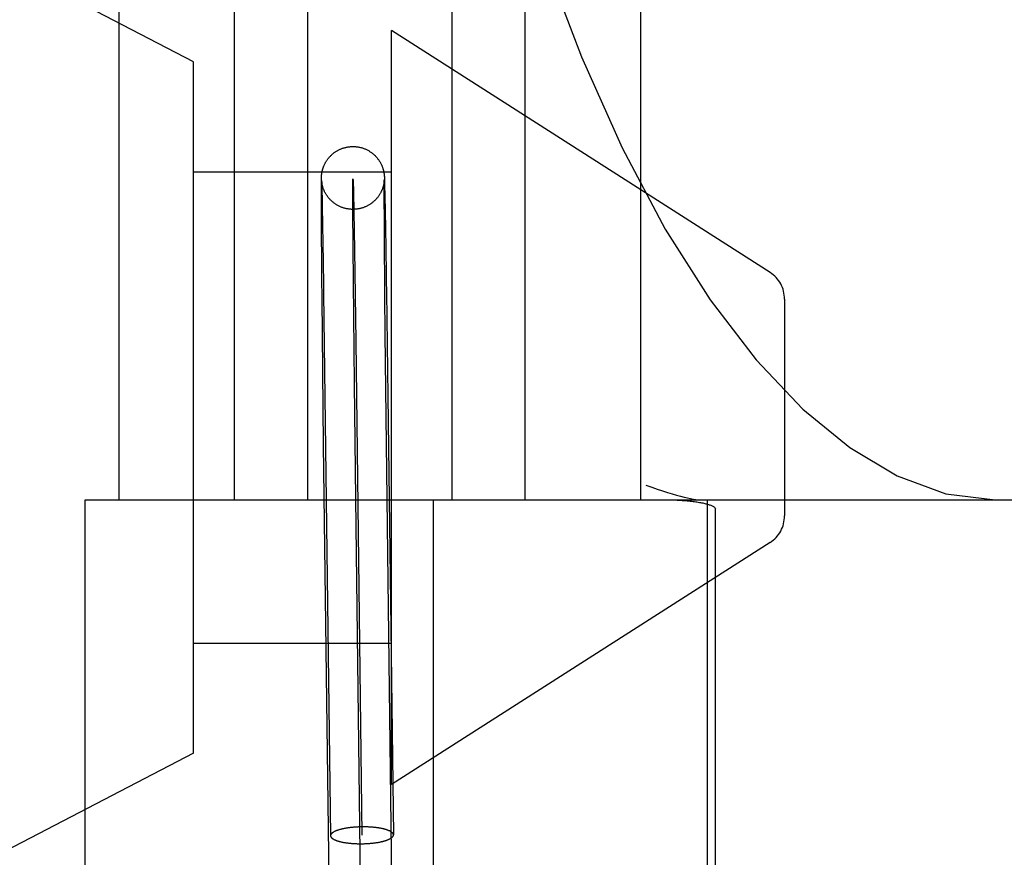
# Model space of a CAD drawing. Header units: inches. Extents: x 0 to 243, y 0 to 157.
# Tile 101 of 115: x 142.159 to 142.472, y 59.109 to 59.375. Entities that reach past the tile are written whole.
import ezdxf

# ---------------------------------------------------------------- set-up
doc = ezdxf.new("R2010")
doc.units = ezdxf.units.IN
doc.header["$LTSCALE"] = 13.3571428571
doc.header["$MEASUREMENT"] = 0
doc.linetypes.add('HIDDEN', pattern=[0.2, 0.1, -0.1])
doc.layers.add('DEFAULT_2', color=8, linetype='HIDDEN')

msp = doc.modelspace()

# ---------------------------------------------------------------- linework, layer by layer
at = {"layer": 'DEFAULT_2', "color": 8, "linetype": 'HIDDEN'}
for p, q in [((142.2139909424, 59.3617267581), (142.0889909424, 59.4267267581)), ((142.1901774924, 59.37859990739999), (142.1901774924, 59.22234990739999)), ((142.2269427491, 59.37859990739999), (142.2269427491, 59.22234990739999)), ((142.2502359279, 59.37859990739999), (142.2502359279, 59.22234990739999)), ((142.2961190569, 59.37859990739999), (142.2961190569, 59.22234990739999)), ((142.3194122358, 59.37859990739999), (142.3194122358, 59.22234990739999)), ((142.3561774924, 59.37859990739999), (142.3561774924, 59.22234990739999)), ((142.2769909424, 59.1317267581), (142.2769909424, 59.3717267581)), ((142.3973814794, 59.2946768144), (142.2769909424, 59.3717267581)), ((142.2139909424, 59.14172675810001), (142.2139909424, 59.3617267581)), ((142.2139909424, 59.3267267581), (142.2769909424, 59.3267267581)), ((142.2746134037, 59.3259047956), (142.2746240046, 59.325810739)), ((142.2746240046, 59.325810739), (142.2746333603, 59.32572105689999)), ((142.2546299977, 59.3224599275), (142.2546345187, 59.3234484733)), ((142.2546345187, 59.3234484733), (142.2546401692, 59.3240498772)), ((142.2546401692, 59.3240498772), (142.2546449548, 59.3243747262)), ((142.2546449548, 59.3243747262), (142.254648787, 59.3245693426)), ((142.254648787, 59.3245693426), (142.2546529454, 59.3247374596)), ((142.2546529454, 59.3247374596), (142.2546575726, 59.3248880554)), ((142.2546575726, 59.3248880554), (142.2546610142, 59.3249822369)), ((142.2546610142, 59.3249822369), (142.2546648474, 59.3250739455)), ((142.2546648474, 59.3250739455), (142.2546692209, 59.325165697)), ((142.2546692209, 59.325165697), (142.2546743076, 59.325259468)), ((142.2546743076, 59.325259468), (142.2546802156, 59.32535544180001)), ((142.2546802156, 59.32535544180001), (142.2546869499, 59.32545234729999)), ((142.2547141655, 59.3239470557), (142.2547134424, 59.3239578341)), ((142.2547142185, 59.3239402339), (142.2547172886, 59.3238747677)), ((142.2547162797, 59.3239174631), (142.2547151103, 59.3239335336)), ((142.2547172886, 59.3238747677), (142.2547239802, 59.32371305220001)), ((142.2547193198, 59.3238781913), (142.2547176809, 59.3238989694)), ((142.2547239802, 59.32371305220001), (142.25473433, 59.3234262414)), ((142.2547349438, 59.3237079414), (142.2547285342, 59.323773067)), ((142.25473433, 59.3234262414), (142.2547540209, 59.32279095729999)), ((142.2547427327, 59.3236348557), (142.2547349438, 59.3237079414)), ((142.2547516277, 59.3235576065), (142.2547427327, 59.3236348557)), ((142.2547614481, 59.3234783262), (142.2547516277, 59.3235576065)), ((142.2547540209, 59.32279095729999), (142.2547900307, 59.3214136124)), ((142.2746119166, 59.32374330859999), (142.2746035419, 59.3236637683)), ((142.2746193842, 59.3238205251), (142.2746119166, 59.32374330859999)), ((142.2746259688, 59.3238951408), (142.2746193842, 59.3238205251)), ((142.2746316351, 59.3239660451), (142.2746259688, 59.3238951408)), ((142.2746293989, 59.3221767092), (142.2746341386, 59.3233239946)), ((142.2746363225, 59.3240313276), (142.2746316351, 59.3239660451)), ((142.2746333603, 59.32572105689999), (142.2746418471, 59.3256330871)), ((142.2746341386, 59.3233239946), (142.2746380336, 59.3237518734)), ((142.2746400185, 59.32408905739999), (142.2746363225, 59.3240313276)), ((142.2746380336, 59.3237518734), (142.2746415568, 59.32400522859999)), ((142.2746427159, 59.3241366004), (142.2746400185, 59.32408905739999)), ((142.2746415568, 59.32400522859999), (142.274643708, 59.3241184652)), ((142.2746418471, 59.3256330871), (142.274649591, 59.3255461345)), ((142.2746445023, 59.324172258), (142.2746437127, 59.3241559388)), ((142.2746455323, 59.324195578), (142.2746451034, 59.3241854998)), ((142.2746459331, 59.3242058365), (142.2746458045, 59.3242024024)), ((142.274649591, 59.3255461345), (142.2746565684, 59.3254611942)), ((142.2746565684, 59.3254611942), (142.2746629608, 59.325376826)), ((142.2746629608, 59.325376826), (142.2746689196, 59.3252915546)), ((142.2746689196, 59.3252915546), (142.2746745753, 59.3252038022)), ((142.2746745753, 59.3252038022), (142.2746799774, 59.3251129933)), ((142.2746799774, 59.3251129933), (142.2746877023, 59.32496994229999)), ((142.2746877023, 59.32496994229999), (142.2746952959, 59.3248129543)), ((142.2746952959, 59.3248129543), (142.27470604, 59.3245620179)), ((142.27470604, 59.3245620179), (142.2747184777, 59.3242303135)), ((142.2747184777, 59.3242303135), (142.2747381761, 59.3236231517)), ((142.2747381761, 59.3236231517), (142.2747720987, 59.3223856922)), ((142.2546303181, 59.3197946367), (142.2546299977, 59.3224599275)), ((142.2546707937, 59.311159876), (142.2546303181, 59.3197946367)), ((142.2547900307, 59.3214136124), (142.2548779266, 59.3173174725)), ((142.2648225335, 59.320107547), (142.2651435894, 59.30185506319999)), ((142.2746307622, 59.3196120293), (142.2746293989, 59.3221767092)), ((142.2746798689, 59.3098283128), (142.2746307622, 59.3196120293)), ((142.2747720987, 59.3223856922), (142.2748439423, 59.3192053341)), ((142.2548779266, 59.3173174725), (142.2550384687, 59.3083210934)), ((142.2748439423, 59.3192053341), (142.2750335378, 59.3087839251)), ((142.254692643, 59.3078957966), (142.2546707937, 59.311159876)), ((142.254707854, 59.30578830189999), (142.254692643, 59.3078957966)), ((142.2550384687, 59.3083210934), (142.2550837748, 59.30555162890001)), ((142.2746984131, 59.30715549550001), (142.2746798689, 59.3098283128)), ((142.2747141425, 59.3050208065), (142.2746984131, 59.30715549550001)), ((142.2750335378, 59.3087839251), (142.2750676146, 59.3067116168)), ((142.2547246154, 59.3035723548), (142.254707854, 59.30578830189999)), ((142.2550837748, 59.30555162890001), (142.2551071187, 59.3040936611)), ((142.2551071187, 59.3040936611), (142.255142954, 59.3018178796)), ((142.2747254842, 59.3035374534), (142.2747141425, 59.3050208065)), ((142.2750676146, 59.3067116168), (142.2751027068, 59.3045300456)), ((142.2751027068, 59.3045300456), (142.2751387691, 59.30224210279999)), ((142.254736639, 59.3020363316), (142.2547246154, 59.3035723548)), ((142.254755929, 59.2996466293), (142.254736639, 59.3020363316)), ((142.255142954, 59.3018178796), (142.2551673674, 59.3002429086)), ((142.2651435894, 59.30185506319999), (142.2655598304, 59.2728313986)), ((142.2747437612, 59.3012246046), (142.2747254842, 59.3035374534)), ((142.2747567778, 59.2996255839), (142.2747437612, 59.3012246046)), ((142.2751387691, 59.30224210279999), (142.2751633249, 59.3006593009)), ((142.2547696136, 59.2979978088), (142.254755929, 59.2996466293)), ((142.2547839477, 59.2963056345), (142.2547696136, 59.2979978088)), ((142.2551673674, 59.3002429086), (142.2551921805, 59.2986229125)), ((142.2551921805, 59.2986229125), (142.2552173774, 59.2969589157)), ((142.2747704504, 59.2979820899), (142.2747567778, 59.2996255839)), ((142.2747847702, 59.2962951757), (142.2747704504, 59.2979820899)), ((142.2751633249, 59.3006593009), (142.2751882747, 59.2990316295)), ((142.2751882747, 59.2990316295), (142.2752136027, 59.2973601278)), ((142.2552173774, 59.2969589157), (142.2552429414, 59.29525201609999)), ((142.2747997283, 59.2945659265), (142.2747847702, 59.2962951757)), ((142.2752136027, 59.2973601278), (142.2752392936, 59.29564581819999)), ((142.2548225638, 59.2918925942), (142.2548066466, 59.2936884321)), ((142.2548390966, 59.2900572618), (142.2548225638, 59.2918925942)), ((142.2552819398, 59.29261360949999), (142.2553083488, 59.2908043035)), ((142.2651469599, 59.2592440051), (142.2648247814, 59.2916895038)), ((142.2748398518, 59.2900649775), (142.2748233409, 59.2918951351)), ((142.2752784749, 59.2929964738), (142.2753050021, 59.29117992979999)), ((142.2753453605, 59.288382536), (142.2757884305, 59.2553705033)), ((142.2553485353, 59.2880176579), (142.2575615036, 59.1154270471)), ((142.274982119, 59.2752019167), (142.2748657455, 59.2872482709)), ((142.4019909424, 59.2862541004), (142.4019909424, 59.21719941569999)), ((142.2553606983, 59.2398787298), (142.2549816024, 59.2751537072)), ((142.2655598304, 59.2728313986), (142.2675606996, 59.115553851)), ((142.2753603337, 59.2400248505), (142.274982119, 59.2752019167)), ((142.2655638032, 59.22260623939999), (142.2651469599, 59.2592440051)), ((142.2757884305, 59.2553705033), (142.2775598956, 59.115680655)), ((142.2576225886, 59.059711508), (142.2553606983, 59.2398787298)), ((142.2776209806, 59.0599651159), (142.2753603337, 59.2400248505)), ((142.2676217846, 59.059838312), (142.2655638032, 59.22260623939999)), ((142.1795096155, 58.84734990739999), (142.1795096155, 59.22234990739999)), ((142.1795206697, 59.22234990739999), (142.5150712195, 59.22234990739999)), ((142.2903230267, 58.84734990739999), (142.2903230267, 59.22234990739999)), ((142.3773862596, 59.2223204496), (142.3773862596, 58.8473793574)), ((142.379971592, 58.85024811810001), (142.379971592, 59.21945169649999)), ((142.3973814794, 59.2087767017), (142.2769909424, 59.1317267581)), ((142.2139909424, 59.1767267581), (142.2769909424, 59.1767267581)), ((142.2139909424, 59.14172675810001), (142.0889909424, 59.0767267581))]:
    msp.add_line(p, q, dxfattribs=at)
for points in [[(142.2760282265, 59.72234990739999), (142.2768422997, 59.6776805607), (142.2792751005, 59.6333949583), (142.2833028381, 59.5898328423), (142.2888829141, 59.5473677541), (142.2959565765, 59.5063485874), (142.3044453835, 59.46712319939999), (142.31425443, 59.4300128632), (142.325266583, 59.3953307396), (142.337345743, 59.3633589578), (142.3503381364, 59.3343424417), (142.3640560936, 59.308514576), (142.3783387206, 59.28598317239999), (142.3929285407, 59.2669337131), (142.4077904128, 59.2512233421), (142.4227070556, 59.238940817), (142.4378203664, 59.2299318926), (142.4533346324, 59.224278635), (142.4690076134, 59.22234990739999)], [(142.2546869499, 59.32545234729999), (142.2546945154, 59.3255494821), (142.2546986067, 59.32559796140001), (142.2547028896, 59.3256461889), (142.2547073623, 59.3256941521), (142.2547120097, 59.3257417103), (142.2547168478, 59.3257890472), (142.2547218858, 59.3258362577), (142.2547271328, 59.3258834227), (142.2547326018, 59.3259306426), (142.2547382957, 59.32597792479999), (142.2547442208, 59.3260253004), (142.2547503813, 59.3260727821), (142.2547567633, 59.3261202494), (142.2547634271, 59.3261681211), (142.2547704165, 59.3262166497), (142.2547777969, 59.32626619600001), (142.254785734, 59.3263177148), (142.2547940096, 59.3263696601), (142.254802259, 59.3264198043), (142.2548109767, 59.3264711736), (142.2548207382, 59.3265268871), (142.2548311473, 59.3265843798), (142.2548419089, 59.3266419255), (142.2548531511, 59.32670016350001), (142.2548647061, 59.32675819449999), (142.254877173, 59.3268189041), (142.2548913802, 59.3268858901), (142.2549067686, 59.3269560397), (142.2549231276, 59.3270281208), (142.254940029, 59.3271001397), (142.2549562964, 59.3271673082), (142.2549736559, 59.3272368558), (142.2549936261, 59.32731437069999), (142.2550163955, 59.3273997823), (142.2550434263, 59.3274974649), (142.2550728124, 59.3275995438), (142.2551020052, 59.3276971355), (142.2551333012, 59.3277979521), (142.2551687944, 59.3279079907), (142.2552074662, 59.3280232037), (142.25524846, 59.3281405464), (142.2552930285, 59.3282630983), (142.2553421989, 59.3283928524), (142.255396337, 59.3285297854), (142.2554570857, 59.328676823), (142.2555219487, 59.3288269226), (142.2555872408, 59.3289715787), (142.2556565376, 59.3291187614), (142.2557344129, 59.3292771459), (142.2558157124, 59.32943535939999), (142.2558932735, 59.3295801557), (142.255975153, 59.32972709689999), (142.2560705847, 59.3298913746), (142.2561722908, 59.3300589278), (142.2562738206, 59.3302191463), (142.2563790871, 59.33037847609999), (142.2564910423, 59.3305409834), (142.2566071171, 59.3307025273), (142.2567246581, 59.3308594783), (142.2568459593, 59.3310149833), (142.2569735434, 59.33117197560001), (142.2571047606, 59.3313269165), (142.2572363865, 59.33147615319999), (142.2573718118, 59.33162365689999), (142.2575146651, 59.3317730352), (142.2576619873, 59.3319208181), (142.2578121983, 59.3320653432), (142.2579640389, 59.3322054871), (142.2581137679, 59.3323381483), (142.2582666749, 59.3324682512), (142.2584289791, 59.3326007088), (142.2585955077, 59.3327308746), (142.2587620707, 59.3328555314), (142.2589309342, 59.3329765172), (142.2591031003, 59.3330945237), (142.2592784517, 59.3332093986), (142.2594573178, 59.3333212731), (142.2596394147, 59.3334298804), (142.2598255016, 59.3335355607), (142.2600127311, 59.3336366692), (142.2601964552, 59.3337309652), (142.2603823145, 59.3338215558), (142.2605758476, 59.3339109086), (142.2607735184, 59.3339970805), (142.2609739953, 59.3340793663), (142.2611758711, 59.3341571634), (142.2613760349, 59.33422940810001), (142.261577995, 59.3342974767), (142.2617853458, 59.3343624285), (142.2619950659, 59.33442314), (142.2622047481, 59.334478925), (142.262415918, 59.3345302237), (142.2626297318, 59.33457725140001), (142.2628449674, 59.33461967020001), (142.2630607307, 59.33465730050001), (142.2632771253, 59.3346901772), (142.2634936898, 59.3347182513), (142.2637112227, 59.3347416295), (142.2639306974, 59.3347603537), (142.2641511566, 59.3347742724), (142.2643718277, 59.3347833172), (142.2645533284, 59.3347871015)], [(142.2645533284, 59.3347871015), (142.2645931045, 59.33478749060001), (142.2648152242, 59.334786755), (142.2650378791, 59.3347810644), (142.2652611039, 59.3347703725), (142.2654840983, 59.33475469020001), (142.2657053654, 59.3347341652), (142.2659270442, 59.3347086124), (142.2661518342, 59.33467756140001), (142.266376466, 59.3346413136), (142.266598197, 59.33460036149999), (142.2668182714, 59.3345545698), (142.2670368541, 59.3345039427), (142.2672544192, 59.33444837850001), (142.2674715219, 59.3343876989), (142.2676880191, 59.334321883), (142.2679036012, 59.334250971), (142.2681192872, 59.3341745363), (142.268337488, 59.33409148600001), (142.2685535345, 59.33400343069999), (142.2687613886, 59.3339130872), (142.2689681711, 59.3338175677), (142.2691808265, 59.3337132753), (142.2693928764, 59.33360294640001), (142.2696005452, 59.3334885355), (142.2698034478, 59.3333704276), (142.2699984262, 59.3332507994), (142.2701904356, 59.33312686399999), (142.2703844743, 59.3329951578), (142.2705762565, 59.3328582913), (142.2707614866, 59.3327194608), (142.2709458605, 59.3325744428), (142.2711339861, 59.33241904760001), (142.2713233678, 59.3322545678), (142.2715163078, 59.3320781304), (142.2717030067, 59.3318982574), (142.271872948, 59.3317261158), (142.2720342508, 59.3315547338), (142.2721900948, 59.3313811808), (142.272343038, 59.3312026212), (142.2724972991, 59.3310135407), (142.2726493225, 59.3308175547), (142.2727988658, 59.3306144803), (142.272941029, 59.3304109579), (142.2730668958, 59.33022131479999), (142.273191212, 59.3300243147), (142.2733309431, 59.3297899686), (142.2734630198, 59.3295541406), (142.2735701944, 59.3293510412), (142.2736643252, 59.3291627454), (142.2737493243, 59.3289836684), (142.2738282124, 59.3288087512), (142.2739052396, 59.3286287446), (142.2739779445, 59.32844927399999), (142.274046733, 59.328269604), (142.2741081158, 59.3280998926), (142.2741588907, 59.32795177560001), (142.274201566, 59.3278210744), (142.2742355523, 59.3277123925), (142.2742661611, 59.3276106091), (142.2742989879, 59.3274968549), (142.2743295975, 59.3273859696), (142.2743550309, 59.32728985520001), (142.2743781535, 59.3271989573), (142.2744011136, 59.3271049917), (142.2744220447, 59.3270157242), (142.2744396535, 59.3269376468), (142.2744551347, 59.3268665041), (142.2744686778, 59.3268021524), (142.2744816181, 59.32673864), (142.274495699, 59.3266670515), (142.274509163, 59.3265959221), (142.2745208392, 59.32653187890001), (142.2745313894, 59.3264719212), (142.2745409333, 59.32641579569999), (142.2745498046, 59.3263618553), (142.2745583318, 59.32630824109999), (142.2745664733, 59.3262552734), (142.2745743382, 59.3262022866), (142.2745817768, 59.3261503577), (142.2745886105, 59.3261009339), (142.2745951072, 59.3260522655), (142.2746014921, 59.3260026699), (142.2746076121, 59.3259533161), (142.2746134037, 59.3259047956)], [(142.2547129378, 59.3239656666), (142.2547126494, 59.3239703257), (142.2547130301, 59.3239633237)], [(142.2547285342, 59.323773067), (142.254723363, 59.3238299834), (142.2547212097, 59.3238551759)], [(142.2647887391, 59.314788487), (142.2646719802, 59.3147877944), (142.26445097, 59.3147902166), (142.2642296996, 59.3147975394), (142.2640083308, 59.3148097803), (142.263787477, 59.3148269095), (142.2635659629, 59.3148490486), (142.2633419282, 59.3148765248), (142.2631180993, 59.314909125), (142.2628973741, 59.3149463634), (142.2626772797, 59.31498858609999), (142.2624560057, 59.315036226), (142.2622345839, 59.3150891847), (142.2620125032, 59.3151477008), (142.2617925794, 59.3152110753), (142.2615787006, 59.3152779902), (142.2613668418, 59.3153495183), (142.2611534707, 59.3154269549), (142.2609413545, 59.3155094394), (142.2607332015, 59.31559586), (142.2605254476, 59.31568767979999), (142.2603138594, 59.315787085), (142.2601036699, 59.3158919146), (142.2598996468, 59.3159996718), (142.2596982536, 59.316112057), (142.2594974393, 59.316230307), (142.2592979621, 59.3163541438), (142.2590986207, 59.3164845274), (142.2589033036, 59.3166190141), (142.2587171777, 59.3167536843), (142.2585342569, 59.3168925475), (142.2583493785, 59.3170398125), (142.2581665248, 59.3171926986), (142.2579878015, 59.3173495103), (142.2578130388, 59.3175103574), (142.2576445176, 59.3176729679), (142.2574768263, 59.3178426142), (142.2573013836, 59.3180291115), (142.2571320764, 59.3182185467), (142.2569833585, 59.3183932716), (142.2568399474, 59.3185697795), (142.256690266, 59.3187631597), (142.2565425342, 59.3189640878), (142.2563992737, 59.3191695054), (142.2562640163, 59.3193740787), (142.2561442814, 59.3195647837), (142.2560278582, 59.31975988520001), (142.2559014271, 59.3199839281), (142.2557820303, 59.32020877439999), (142.255681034, 59.3204105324), (142.255593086, 59.3205961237), (142.2555196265, 59.320759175), (142.255452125, 59.32091629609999), (142.2553821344, 59.32108757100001), (142.2553159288, 59.3212585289), (142.2552560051, 59.3214218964), (142.2552026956, 59.32157517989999), (142.2551570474, 59.32171326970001), (142.2551182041, 59.3218364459), (142.2550872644, 59.3219387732), (142.2550595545, 59.32203396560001), (142.255030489, 59.3221378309), (142.2550033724, 59.3222388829), (142.2549802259, 59.3223286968), (142.2549591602, 59.322413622), (142.2549387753, 59.3224990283), (142.2549202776, 59.3225795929), (142.2549046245, 59.3226503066), (142.2548906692, 59.3227155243), (142.2548778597, 59.3227773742), (142.2548657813, 59.322837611), (142.2548536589, 59.322900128), (142.2548423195, 59.32296067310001), (142.2548324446, 59.3230151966), (142.2548233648, 59.3230669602), (142.2548146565, 59.3231182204), (142.2548064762, 59.3231679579), (142.2547988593, 59.3232157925), (142.2547917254, 59.3232620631), (142.2547850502, 59.3233067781), (142.2547787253, 59.3233505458), (142.2547726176, 59.3233942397), (142.2547668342, 59.3234370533), (142.2547614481, 59.3234783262)], [(142.2648247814, 59.2916895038), (142.264651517, 59.3144794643), (142.2646286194, 59.3213153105), (142.2646507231, 59.3245154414), (142.2647161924, 59.3241076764), (142.2648225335, 59.320107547)], [(142.2746035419, 59.3236637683), (142.2745942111, 59.3235819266), (142.2745891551, 59.32354002), (142.2745838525, 59.3234976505), (142.2745783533, 59.3234552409), (142.2745725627, 59.32341209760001), (142.2745663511, 59.323367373), (142.2745598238, 59.3233219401), (142.2745530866, 59.3232765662), (142.2745460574, 59.3232307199), (142.2745387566, 59.3231845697), (142.2745309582, 59.3231367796), (142.2745223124, 59.3230854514), (142.2745130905, 59.32303244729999), (142.2745035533, 59.3229793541), (142.2744934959, 59.3229250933), (142.2744828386, 59.3228693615), (142.2744714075, 59.3228114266), (142.2744588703, 59.3227498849), (142.2744455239, 59.3226864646), (142.2744319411, 59.3226239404), (142.2744171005, 59.32255775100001), (142.2743995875, 59.3224822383), (142.2743806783, 59.3224035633), (142.2743619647, 59.32232834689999), (142.2743416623, 59.3222494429), (142.2743177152, 59.3221596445), (142.2742917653, 59.3220659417), (142.2742658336, 59.3219756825), (142.2742374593, 59.3218804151), (142.2742038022, 59.321771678), (142.2741668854, 59.321657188), (142.2741288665, 59.3215439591), (142.2740874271, 59.3214253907), (142.2740397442, 59.3212945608), (142.2739884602, 59.3211598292), (142.2739368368, 59.3210298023), (142.2738816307, 59.3208963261), (142.273820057, 59.3207535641), (142.2737525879, 59.3206037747), (142.2736783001, 59.3204460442), (142.2735985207, 59.3202841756), (142.27351463, 59.32012149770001), (142.2734265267, 59.3199581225), (142.2733348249, 59.31979540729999), (142.2732391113, 59.3196327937), (142.2731394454, 59.3194705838), (142.2730349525, 59.3193076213), (142.2729236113, 59.319141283), (142.2728085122, 59.3189765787), (142.27269383, 59.3188191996), (142.2725756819, 59.3186635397), (142.2724500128, 59.3185046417), (142.2723202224, 59.3183472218), (142.2721893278, 59.3181948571), (142.2720554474, 59.3180452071), (142.2719171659, 59.31789677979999), (142.271775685, 59.3177509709), (142.2716326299, 59.3176093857), (142.2714856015, 59.3174696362), (142.271331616, 59.3173291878), (142.2711733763, 59.31719081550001), (142.271012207, 59.3170557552), (142.2708498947, 59.31692542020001), (142.2706908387, 59.3168029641), (142.2705291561, 59.3166835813), (142.2703586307, 59.3165629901), (142.2701833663, 59.316444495), (142.2700053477, 59.3163295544), (142.2698253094, 59.3162186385), (142.2696459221, 59.31611325), (142.269463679, 59.31601123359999), (142.2692745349, 59.3159105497), (142.2690821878, 59.3158134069), (142.2688899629, 59.3157214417), (142.2686954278, 59.3156334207), (142.2684963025, 59.3155484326), (142.2682952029, 59.31546770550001), (142.2680946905, 59.31539218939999), (142.2678929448, 59.3153211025), (142.2676889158, 59.3152540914), (142.2674826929, 59.3151912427), (142.2672738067, 59.31513248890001), (142.2670628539, 59.3150780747), (142.2668501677, 59.3150281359), (142.266636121, 59.31498279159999), (142.2664212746, 59.3149421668), (142.2662054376, 59.3149062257), (142.26598863, 59.31487498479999), (142.2657707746, 59.31484845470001), (142.2655515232, 59.3148266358), (142.2653317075, 59.3148096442), (142.2651122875, 59.31479753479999), (142.2648925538, 59.3147902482), (142.2647887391, 59.314788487)], [(142.274643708, 59.3241184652), (142.2746452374, 59.324182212), (142.2746455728, 59.3241941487)], [(142.2548066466, 59.2936884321), (142.2547913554, 59.2954436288), (142.2547839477, 59.2963056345)], [(142.2552429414, 59.29525201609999), (142.2552688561, 59.293503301), (142.2552819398, 59.29261360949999)], [(142.2748233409, 59.2918951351), (142.2748074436, 59.29368578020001), (142.2747997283, 59.2945659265)], [(142.2752392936, 59.29564581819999), (142.2752653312, 59.2938897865), (142.2752784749, 59.2929964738)], [(142.2548650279, 59.2872326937), (142.2548475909, 59.2891251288), (142.2548390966, 59.2900572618)], [(142.2553083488, 59.2908043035), (142.2553350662, 59.28895603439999), (142.2553485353, 59.2880176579)], [(142.2748657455, 59.2872482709), (142.2748483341, 59.289135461), (142.2748398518, 59.2900649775)], [(142.2753050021, 59.29117992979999), (142.2753318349, 59.289324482), (142.2753453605, 59.288382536)], [(142.2549816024, 59.2751537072), (142.2548739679, 59.2862726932), (142.2548650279, 59.2872326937)], [(142.3578834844, 59.226973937), (142.3597323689, 59.2263270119), (142.3614878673, 59.2257298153), (142.3631500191, 59.2251820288), (142.3647178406, 59.2246836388), (142.3661904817, 59.2242345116), (142.3675675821, 59.2238343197), (142.3688486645, 59.2234827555), (142.3700332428, 59.2231794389), (142.3711209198, 59.22292397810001), (142.3721109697, 59.22271599), (142.3730028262, 59.2225550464), (142.3737956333, 59.2224407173), (142.374488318, 59.2223725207), (142.3750809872, 59.22234990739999)], [(142.3639691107, 59.22234990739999), (142.3646456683, 59.2223468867), (142.3653055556, 59.2223389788), (142.3659486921, 59.22232600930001), (142.3665753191, 59.2223085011), (142.3671856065, 59.22228684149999), (142.3677796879, 59.2222612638), (142.3683580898, 59.2222320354), (142.3689198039, 59.2221994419), (142.3694628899, 59.22216387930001), (142.3699906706, 59.22212528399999), (142.3705064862, 59.22208363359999), (142.3710083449, 59.2220392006), (142.3714951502, 59.2219922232), (142.3719675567, 59.2219427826), (142.3724257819, 59.22189101), (142.3728700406, 59.2218369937), (142.3733005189, 59.221780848), (142.3737175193, 59.2217226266), (142.3741213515, 59.22166240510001), (142.3745121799, 59.2216002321), (142.3748902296, 59.2215361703), (142.3752556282, 59.2214702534), (142.37560852, 59.2214025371), (142.3759490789, 59.2213330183), (142.3762774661, 59.2212617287), (142.3765938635, 59.2211886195), (142.3768983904, 59.22111370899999), (142.3771913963, 59.2210368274), (142.3774732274, 59.2209578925), (142.3777440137, 59.2208766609), (142.3780040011, 59.2207930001), (142.3782531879, 59.2207064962), (142.3784915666, 59.2206170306), (142.3787194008, 59.2205235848), (142.3789373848, 59.2204256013), (142.379144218, 59.22032157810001), (142.3793401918, 59.2202108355), (142.3795212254, 59.2200903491), (142.3796883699, 59.2199583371), (142.3798265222, 59.2198103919), (142.3799190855, 59.2196408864), (142.379971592, 59.21945169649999)], [(142.2675606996, 59.1182327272), (142.2673362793, 59.1182294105), (142.2671120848, 59.118224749), (142.2668880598, 59.11821874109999), (142.2666643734, 59.1182113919), (142.2664411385, 59.118202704), (142.2662184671, 59.1181926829), (142.2659964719, 59.1181813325), (142.2657752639, 59.1181686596), (142.2655549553, 59.1181546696), (142.2653356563, 59.1181393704), (142.2651174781, 59.1181227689), (142.2649005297, 59.1181048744), (142.2646849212, 59.1180856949), (142.2644707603, 59.1180652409), (142.2642581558, 59.118043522), (142.2640472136, 59.1180205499), (142.2638380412, 59.1179963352), (142.2636307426, 59.1179708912), (142.2634254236, 59.1179442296), (142.263222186, 59.1179163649), (142.2630211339, 59.1178873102), (142.2628223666, 59.1178570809), (142.2626259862, 59.1178256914), (142.2624320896, 59.1177931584), (142.2622407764, 59.11775949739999), (142.2620521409, 59.1177247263), (142.2618662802, 59.1176888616), (142.2616832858, 59.1176519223), (142.2615032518, 59.1176139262), (142.2613262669, 59.11757489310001), (142.2611524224, 59.117534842), (142.2609818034, 59.1174937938), (142.2608144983, 59.1174517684), (142.2606505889, 59.11740878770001), (142.2604901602, 59.1173648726), (142.2603332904, 59.117320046), (142.2601800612, 59.1172743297), (142.260030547, 59.1172277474), (142.2598848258, 59.11718032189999), (142.2597429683, 59.11713207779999), (142.2596050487, 59.1170830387), (142.2594711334, 59.11703322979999), (142.2593412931, 59.1169826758), (142.2592155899, 59.1169314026), (142.2590940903, 59.1168794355), (142.2589768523, 59.1168268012), (142.2588639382, 59.1167735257), (142.2587554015, 59.1167196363), (142.2586513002, 59.1166651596), (142.2585516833, 59.1166101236), (142.2584566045, 59.1165545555), (142.2583661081, 59.1164984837), (142.2582802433, 59.1164419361), (142.2581990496, 59.11638494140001), (142.2581225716, 59.1163275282), (142.2580508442, 59.1162697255), (142.2579839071, 59.1162115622), (142.2579217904, 59.1161530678), (142.257864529, 59.1160942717), (142.2578121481, 59.1160352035), (142.2577646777, 59.11597589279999), (142.257722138, 59.1159163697), (142.2576845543, 59.115856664), (142.2576519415, 59.1157968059), (142.2576243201, 59.1157368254), (142.2576017, 59.1156767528), (142.2575840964, 59.1156166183), (142.2575715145, 59.1155564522), (142.2575639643, 59.1154962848), (142.2575614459, 59.1154361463), (142.2575615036, 59.1154270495)], [(142.2775598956, 59.11568065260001), (142.2775574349, 59.11573163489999), (142.2775498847, 59.1157916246), (142.2775373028, 59.1158514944), (142.2775196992, 59.1159112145), (142.2774970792, 59.1159707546), (142.2774694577, 59.11603008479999), (142.277436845, 59.1160891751), (142.2773992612, 59.116147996), (142.2773567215, 59.11620651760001), (142.2773092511, 59.11626471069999), (142.2772568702, 59.11632254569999), (142.2771996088, 59.1163799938), (142.2771374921, 59.11643702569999), (142.277070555, 59.1164936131), (142.2769988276, 59.1165497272), (142.2769223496, 59.1166053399), (142.276841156, 59.1166604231), (142.2767552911, 59.1167149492), (142.2766647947, 59.1167688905), (142.2765697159, 59.1168222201), (142.276470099, 59.1168749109), (142.2763659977, 59.11692693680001), (142.276257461, 59.1169782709), (142.2761445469, 59.1170288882), (142.2760273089, 59.1170787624), (142.2759058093, 59.1171278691), (142.2757801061, 59.1171761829), (142.2756502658, 59.1172236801), (142.2755163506, 59.1172703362), (142.2753784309, 59.1173161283), (142.2752365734, 59.1173610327), (142.2750908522, 59.1174050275), (142.274941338, 59.11744808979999), (142.2747881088, 59.1174901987), (142.274631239, 59.1175313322), (142.2744708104, 59.1175714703), (142.2743069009, 59.1176105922), (142.2741395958, 59.1176486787), (142.2739689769, 59.11768571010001), (142.2737951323, 59.1177216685), (142.2736181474, 59.11775653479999), (142.2734381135, 59.1177902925), (142.273255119, 59.1178229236), (142.2730692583, 59.1178544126), (142.2728806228, 59.11788474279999), (142.2726893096, 59.1179138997), (142.272495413, 59.1179418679), (142.2722990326, 59.11796863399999), (142.2721002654, 59.1179941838), (142.2718992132, 59.1180185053), (142.2716959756, 59.1180415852), (142.2714906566, 59.118063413), (142.271283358, 59.1180839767), (142.2710741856, 59.11810326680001), (142.2708632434, 59.1181212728), (142.2706506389, 59.1181379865), (142.270436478, 59.1181533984), (142.2702208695, 59.118167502), (142.2700039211, 59.11818028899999), (142.2697857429, 59.11819175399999), (142.2695664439, 59.11820189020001), (142.2693461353, 59.1182106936), (142.2691249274, 59.11821815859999), (142.2689029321, 59.11822428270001), (142.2686802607, 59.1182290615), (142.2684570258, 59.1182324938), (142.2682333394, 59.11823457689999), (142.2680093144, 59.11823531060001), (142.26778512, 59.11823469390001), (142.2675606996, 59.1182327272)], [(142.2575615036, 59.1154270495), (142.2575639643, 59.1153760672), (142.2575715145, 59.1153160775), (142.2575840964, 59.11525620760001), (142.2576017, 59.1151964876), (142.2576243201, 59.1151369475), (142.2576519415, 59.1150776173), (142.2576845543, 59.11501852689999), (142.257722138, 59.1149597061), (142.2577646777, 59.1149011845), (142.2578121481, 59.1148429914), (142.257864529, 59.1147851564), (142.2579217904, 59.1147277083), (142.2579839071, 59.1146706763), (142.2580508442, 59.11461408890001), (142.2581225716, 59.11455797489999), (142.2581990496, 59.1145023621), (142.2582802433, 59.114447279), (142.2583661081, 59.1143927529), (142.2584566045, 59.1143388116), (142.2585516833, 59.1142854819), (142.2586513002, 59.11423279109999), (142.2587554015, 59.1141807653), (142.2588639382, 59.1141294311), (142.2589768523, 59.1140788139), (142.2590940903, 59.11402893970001), (142.2592155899, 59.113979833), (142.2593412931, 59.1139315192), (142.2594711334, 59.113884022), (142.2596050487, 59.1138373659), (142.2597429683, 59.1137915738), (142.2598848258, 59.11374666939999), (142.260030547, 59.1137026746), (142.2601800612, 59.1136596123), (142.2603332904, 59.1136175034), (142.2604901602, 59.1135763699), (142.2606505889, 59.1135362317), (142.2608144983, 59.1134971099), (142.2609818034, 59.1134590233), (142.2611524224, 59.1134219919), (142.2613262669, 59.11338603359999), (142.2615032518, 59.1133511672), (142.2616832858, 59.1133174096), (142.2618662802, 59.1132847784), (142.2620521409, 59.1132532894), (142.2622407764, 59.1132229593), (142.2624320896, 59.1131938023), (142.2626259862, 59.1131658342), (142.2628223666, 59.113139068), (142.2630211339, 59.1131135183), (142.263222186, 59.1130891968), (142.2634254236, 59.11306611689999), (142.2636307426, 59.1130442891), (142.2638380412, 59.1130237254), (142.2640472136, 59.1130044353), (142.2642581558, 59.1129864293), (142.2644707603, 59.1129697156), (142.2646849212, 59.1129543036), (142.2649005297, 59.1129402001), (142.2651174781, 59.1129274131), (142.2653356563, 59.1129159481), (142.2655549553, 59.1129058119), (142.2657752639, 59.11289700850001), (142.2659964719, 59.1128895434), (142.2662184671, 59.1128834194), (142.2664411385, 59.1128786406), (142.2666643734, 59.11287520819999), (142.2668880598, 59.1128731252), (142.2671120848, 59.1128723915), (142.2673362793, 59.1128730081), (142.2675606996, 59.11287497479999)], [(142.2675606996, 59.11287497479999), (142.26778512, 59.1128782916), (142.2680093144, 59.11288295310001), (142.2682333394, 59.112888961), (142.2684570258, 59.11289631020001), (142.2686802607, 59.112904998), (142.2689029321, 59.1129150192), (142.2691249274, 59.1129263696), (142.2693461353, 59.1129390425), (142.2695664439, 59.1129530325), (142.2697857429, 59.1129683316), (142.2700039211, 59.1129849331), (142.2702208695, 59.11300282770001), (142.270436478, 59.1130220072), (142.2706506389, 59.11304246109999), (142.2708632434, 59.1130641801), (142.2710741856, 59.1130871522), (142.271283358, 59.11311136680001), (142.2714906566, 59.1131368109), (142.2716959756, 59.1131634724), (142.2718992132, 59.1131913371), (142.2721002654, 59.11322039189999), (142.2722990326, 59.1132506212), (142.272495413, 59.1132820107), (142.2726893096, 59.1133145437), (142.2728806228, 59.1133482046), (142.2730692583, 59.1133829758), (142.273255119, 59.1134188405), (142.2734381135, 59.1134557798), (142.2736181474, 59.1134937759), (142.2737951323, 59.113532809), (142.2739689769, 59.1135728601), (142.2741395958, 59.1136139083), (142.2743069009, 59.1136559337), (142.2744708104, 59.1136989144), (142.274631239, 59.1137428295), (142.2747881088, 59.11378765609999), (142.274941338, 59.11383337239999), (142.2750908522, 59.1138799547), (142.2752365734, 59.1139273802), (142.2753784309, 59.1139756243), (142.2755163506, 59.1140246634), (142.2756502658, 59.1140744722), (142.2757801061, 59.1141250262), (142.2759058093, 59.11417629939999), (142.2760273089, 59.1142282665), (142.2761445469, 59.1142809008), (142.276257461, 59.11433417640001), (142.2763659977, 59.1143880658), (142.276470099, 59.1144425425), (142.2765697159, 59.11449757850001), (142.2766647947, 59.1145531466), (142.2767552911, 59.1146092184), (142.276841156, 59.114665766), (142.2769223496, 59.1147227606), (142.2769988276, 59.1147801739), (142.277070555, 59.1148379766), (142.2771374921, 59.1148961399), (142.2771996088, 59.1149546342), (142.2772568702, 59.1150134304), (142.2773092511, 59.1150724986), (142.2773567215, 59.1151318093), (142.2773992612, 59.11519133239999), (142.277436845, 59.11525103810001), (142.2774694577, 59.1153108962), (142.2774970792, 59.1153708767), (142.2775196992, 59.11543094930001), (142.2775373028, 59.1154910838), (142.2775498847, 59.1155512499), (142.2775574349, 59.11561141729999), (142.2775599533, 59.1156715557), (142.2775598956, 59.11568065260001)]]:
    msp.add_lwpolyline(points, dxfattribs=at)
for centre, start, end in [((142.3919909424, 59.2862541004), 0, 57.3807569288), ((142.3919909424, 59.21719941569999), 302.6192430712, 360)]:
    msp.add_arc(centre, 0.01, start, end, dxfattribs=at)

doc.saveas('drawing.dxf')
